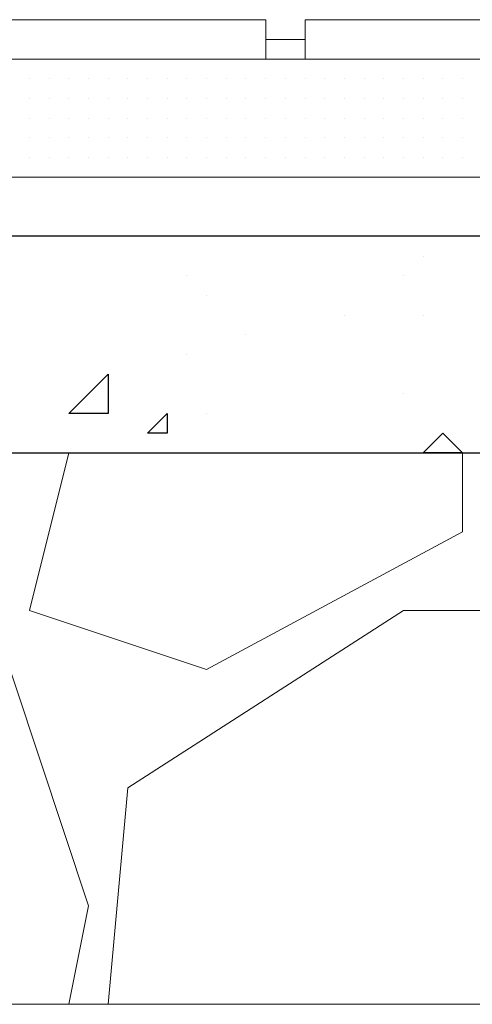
# Model space of a CAD drawing. Header units: metres. Extents: x 5.7 to 89.8, y 4 to 63.5.
# Tile 80 of 256: x 17.884 to 18.105, y 45.389 to 45.87. Entities that reach past the tile are written whole.
import ezdxf

# ---------------------------------------------------------------- set-up
doc = ezdxf.new("R2010")
doc.units = ezdxf.units.M
doc.header["$MEASUREMENT"] = 0
for name, color, linetype in [('PDF17_hatch', 7, 'Continuous'), ('PDF17_hatch-borshi', 7, 'Continuous'), ('PDF17_kaff', 7, 'Continuous')]:
    doc.layers.add(name, color=color, linetype=linetype)

msp = doc.modelspace()

# ---------------------------------------------------------------- linework, layer by layer
at = {"layer": 'PDF17_hatch', "lineweight": 25}
for points in [[(18.08097, 45.75462), (18.08097, 45.75462)], [(17.9654, 45.74499), (17.9654, 45.74499)], [(18.07134, 45.74499), (18.07134, 45.74499)], [(17.97503, 45.73536), (17.97503, 45.73536)], [(18.04245, 45.72573), (18.04245, 45.72573)], [(18.08097, 45.72573), (18.08097, 45.72573)], [(17.99429, 45.7161), (17.99429, 45.7161)], [(17.9654, 45.70646), (17.9654, 45.70646)], [(18.07134, 45.6872), (18.07134, 45.6872)], [(17.97503, 45.67757), (17.97503, 45.67757)], [(18.07134, 45.65831), (18.07134, 45.65831)]]:
    msp.add_lwpolyline(points, dxfattribs=at)
for points in [[(17.92687, 45.67757), (17.90761, 45.67757), (17.92687, 45.69683)], [(17.95577, 45.67757), (17.95577, 45.66794), (17.94614, 45.66794)], [(18.0906, 45.66794), (18.10024, 45.65831), (18.08097, 45.65831)]]:
    msp.add_lwpolyline(points, close=True, dxfattribs=at)
at = {"layer": 'PDF17_hatch-borshi', "lineweight": 18}
for points in [[(17.88835, 45.85093), (17.88835, 45.85093)], [(17.89798, 45.85093), (17.89798, 45.85093)], [(17.89798, 45.85093), (17.89798, 45.85093)], [(17.90761, 45.85093), (17.90761, 45.85093)], [(17.90761, 45.85093), (17.90761, 45.85093)], [(17.90761, 45.85093), (17.90761, 45.85093)], [(17.91724, 45.85093), (17.91724, 45.85093)], [(17.92687, 45.85093), (17.92687, 45.85093)], [(17.9365, 45.85093), (17.9365, 45.85093)], [(17.9365, 45.85093), (17.9365, 45.85093)], [(17.94614, 45.85093), (17.94614, 45.85093)], [(17.97503, 45.85093), (17.97503, 45.85093)], [(17.98466, 45.85093), (17.98466, 45.85093)], [(18.03282, 45.85093), (18.03282, 45.85093)], [(18.0906, 45.85093), (18.0906, 45.85093)], [(17.88835, 45.8413), (17.88835, 45.8413)], [(17.88835, 45.8413), (17.88835, 45.8413)], [(17.89798, 45.8413), (17.89798, 45.8413)], [(17.89798, 45.8413), (17.89798, 45.8413)], [(17.89798, 45.8413), (17.89798, 45.8413)], [(17.89798, 45.8413), (17.89798, 45.8413)], [(17.89798, 45.8413), (17.89798, 45.8413)], [(17.90761, 45.8413), (17.90761, 45.8413)], [(17.90761, 45.8413), (17.90761, 45.8413)], [(17.90761, 45.8413), (17.90761, 45.8413)], [(17.91724, 45.8413), (17.91724, 45.8413)], [(17.91724, 45.8413), (17.91724, 45.8413)], [(17.91724, 45.8413), (17.91724, 45.8413)], [(17.91724, 45.8413), (17.91724, 45.8413)], [(17.92687, 45.8413), (17.92687, 45.8413)], [(17.92687, 45.8413), (17.92687, 45.8413)], [(17.92687, 45.8413), (17.92687, 45.8413)], [(17.9365, 45.8413), (17.9365, 45.8413)], [(17.9365, 45.8413), (17.9365, 45.8413)], [(17.9365, 45.8413), (17.9365, 45.8413)], [(17.9365, 45.8413), (17.9365, 45.8413)], [(17.94614, 45.8413), (17.94614, 45.8413)], [(17.94614, 45.8413), (17.94614, 45.8413)], [(17.94614, 45.8413), (17.94614, 45.8413)], [(17.94614, 45.8413), (17.94614, 45.8413)], [(17.95577, 45.8413), (17.95577, 45.8413)], [(17.95577, 45.8413), (17.95577, 45.8413)], [(17.95577, 45.8413), (17.95577, 45.8413)], [(17.9654, 45.8413), (17.9654, 45.8413)], [(17.9654, 45.8413), (17.9654, 45.8413)], [(17.9654, 45.8413), (17.9654, 45.8413)], [(17.9654, 45.8413), (17.9654, 45.8413)], [(17.97503, 45.8413), (17.97503, 45.8413)], [(17.97503, 45.8413), (17.97503, 45.8413)], [(17.97503, 45.8413), (17.97503, 45.8413)], [(17.97503, 45.8413), (17.97503, 45.8413)], [(17.98466, 45.8413), (17.98466, 45.8413)], [(17.98466, 45.8413), (17.98466, 45.8413)], [(17.98466, 45.8413), (17.98466, 45.8413)], [(17.99429, 45.8413), (17.99429, 45.8413)], [(17.99429, 45.8413), (17.99429, 45.8413)], [(17.99429, 45.8413), (17.99429, 45.8413)], [(18.00392, 45.8413), (18.00392, 45.8413)], [(18.00392, 45.8413), (18.00392, 45.8413)], [(18.00392, 45.8413), (18.00392, 45.8413)], [(18.01355, 45.8413), (18.01355, 45.8413)], [(18.01355, 45.8413), (18.01355, 45.8413)], [(18.01355, 45.8413), (18.01355, 45.8413)], [(18.02319, 45.8413), (18.02319, 45.8413)], [(18.02319, 45.8413), (18.02319, 45.8413)], [(18.02319, 45.8413), (18.02319, 45.8413)], [(18.03282, 45.8413), (18.03282, 45.8413)], [(18.03282, 45.8413), (18.03282, 45.8413)], [(18.03282, 45.8413), (18.03282, 45.8413)], [(18.04245, 45.8413), (18.04245, 45.8413)], [(18.04245, 45.8413), (18.04245, 45.8413)], [(18.05208, 45.8413), (18.05208, 45.8413)], [(18.05208, 45.8413), (18.05208, 45.8413)], [(18.05208, 45.8413), (18.05208, 45.8413)], [(18.06171, 45.8413), (18.06171, 45.8413)], [(18.06171, 45.8413), (18.06171, 45.8413)], [(18.06171, 45.8413), (18.06171, 45.8413)], [(18.07134, 45.8413), (18.07134, 45.8413)], [(18.07134, 45.8413), (18.07134, 45.8413)], [(18.07134, 45.8413), (18.07134, 45.8413)], [(18.08097, 45.8413), (18.08097, 45.8413)], [(18.08097, 45.8413), (18.08097, 45.8413)], [(18.08097, 45.8413), (18.08097, 45.8413)], [(18.0906, 45.8413), (18.0906, 45.8413)], [(18.0906, 45.8413), (18.0906, 45.8413)], [(18.0906, 45.8413), (18.0906, 45.8413)], [(18.10024, 45.8413), (18.10024, 45.8413)], [(18.10024, 45.8413), (18.10024, 45.8413)], [(18.10024, 45.8413), (18.10024, 45.8413)], [(17.88835, 45.83167), (17.88835, 45.83167)], [(17.88835, 45.83167), (17.88835, 45.83167)], [(17.88835, 45.83167), (17.88835, 45.83167)], [(17.89798, 45.83167), (17.89798, 45.83167)], [(17.89798, 45.83167), (17.89798, 45.83167)], [(17.90761, 45.83167), (17.90761, 45.83167)], [(17.90761, 45.83167), (17.90761, 45.83167)], [(17.90761, 45.83167), (17.90761, 45.83167)], [(17.90761, 45.83167), (17.90761, 45.83167)], [(17.91724, 45.83167), (17.91724, 45.83167)], [(17.91724, 45.83167), (17.91724, 45.83167)], [(17.91724, 45.83167), (17.91724, 45.83167)], [(17.92687, 45.83167), (17.92687, 45.83167)], [(17.92687, 45.83167), (17.92687, 45.83167)], [(17.92687, 45.83167), (17.92687, 45.83167)], [(17.92687, 45.83167), (17.92687, 45.83167)], [(17.9365, 45.83167), (17.9365, 45.83167)], [(17.9365, 45.83167), (17.9365, 45.83167)], [(17.94614, 45.83167), (17.94614, 45.83167)], [(17.94614, 45.83167), (17.94614, 45.83167)], [(17.94614, 45.83167), (17.94614, 45.83167)], [(17.94614, 45.83167), (17.94614, 45.83167)], [(17.95577, 45.83167), (17.95577, 45.83167)], [(17.95577, 45.83167), (17.95577, 45.83167)], [(17.9654, 45.83167), (17.9654, 45.83167)], [(17.9654, 45.83167), (17.9654, 45.83167)], [(17.9654, 45.83167), (17.9654, 45.83167)], [(17.9654, 45.83167), (17.9654, 45.83167)], [(17.9654, 45.83167), (17.9654, 45.83167)], [(17.97503, 45.83167), (17.97503, 45.83167)], [(17.97503, 45.83167), (17.97503, 45.83167)], [(17.97503, 45.83167), (17.97503, 45.83167)], [(17.97503, 45.83167), (17.97503, 45.83167)], [(17.98466, 45.83167), (17.98466, 45.83167)], [(17.98466, 45.83167), (17.98466, 45.83167)], [(17.98466, 45.83167), (17.98466, 45.83167)], [(17.99429, 45.83167), (17.99429, 45.83167)], [(17.99429, 45.83167), (17.99429, 45.83167)], [(17.99429, 45.83167), (17.99429, 45.83167)], [(17.99429, 45.83167), (17.99429, 45.83167)], [(18.00392, 45.83167), (18.00392, 45.83167)], [(18.00392, 45.83167), (18.00392, 45.83167)], [(18.00392, 45.83167), (18.00392, 45.83167)], [(18.00392, 45.83167), (18.00392, 45.83167)], [(18.01355, 45.83167), (18.01355, 45.83167)], [(18.01355, 45.83167), (18.01355, 45.83167)], [(18.02319, 45.83167), (18.02319, 45.83167)], [(18.02319, 45.83167), (18.02319, 45.83167)], [(18.02319, 45.83167), (18.02319, 45.83167)], [(18.02319, 45.83167), (18.02319, 45.83167)], [(18.03282, 45.83167), (18.03282, 45.83167)], [(18.03282, 45.83167), (18.03282, 45.83167)], [(18.03282, 45.83167), (18.03282, 45.83167)], [(18.03282, 45.83167), (18.03282, 45.83167)], [(18.04245, 45.83167), (18.04245, 45.83167)], [(18.04245, 45.83167), (18.04245, 45.83167)], [(18.04245, 45.83167), (18.04245, 45.83167)], [(18.05208, 45.83167), (18.05208, 45.83167)], [(18.05208, 45.83167), (18.05208, 45.83167)], [(18.05208, 45.83167), (18.05208, 45.83167)], [(18.05208, 45.83167), (18.05208, 45.83167)], [(18.06171, 45.83167), (18.06171, 45.83167)], [(18.06171, 45.83167), (18.06171, 45.83167)], [(18.06171, 45.83167), (18.06171, 45.83167)], [(18.07134, 45.83167), (18.07134, 45.83167)], [(18.07134, 45.83167), (18.07134, 45.83167)], [(18.07134, 45.83167), (18.07134, 45.83167)], [(18.08097, 45.83167), (18.08097, 45.83167)], [(18.08097, 45.83167), (18.08097, 45.83167)], [(18.08097, 45.83167), (18.08097, 45.83167)], [(18.0906, 45.83167), (18.0906, 45.83167)], [(18.0906, 45.83167), (18.0906, 45.83167)], [(18.0906, 45.83167), (18.0906, 45.83167)], [(18.10024, 45.83167), (18.10024, 45.83167)], [(18.10024, 45.83167), (18.10024, 45.83167)], [(18.10024, 45.83167), (18.10024, 45.83167)], [(18.10024, 45.83167), (18.10024, 45.83167)], [(17.88835, 45.82204), (17.88835, 45.82204)], [(17.88835, 45.82204), (17.88835, 45.82204)], [(17.88835, 45.82204), (17.88835, 45.82204)], [(17.89798, 45.82204), (17.89798, 45.82204)], [(17.89798, 45.82204), (17.89798, 45.82204)], [(17.89798, 45.82204), (17.89798, 45.82204)], [(17.89798, 45.82204), (17.89798, 45.82204)], [(17.89798, 45.82204), (17.89798, 45.82204)], [(17.89798, 45.82204), (17.89798, 45.82204)], [(17.90761, 45.82204), (17.90761, 45.82204)], [(17.90761, 45.82204), (17.90761, 45.82204)], [(17.90761, 45.82204), (17.90761, 45.82204)], [(17.91724, 45.82204), (17.91724, 45.82204)], [(17.91724, 45.82204), (17.91724, 45.82204)], [(17.91724, 45.82204), (17.91724, 45.82204)], [(17.91724, 45.82204), (17.91724, 45.82204)], [(17.92687, 45.82204), (17.92687, 45.82204)], [(17.92687, 45.82204), (17.92687, 45.82204)], [(17.9365, 45.82204), (17.9365, 45.82204)], [(17.9365, 45.82204), (17.9365, 45.82204)], [(17.9365, 45.82204), (17.9365, 45.82204)], [(17.9365, 45.82204), (17.9365, 45.82204)], [(17.94614, 45.82204), (17.94614, 45.82204)], [(17.94614, 45.82204), (17.94614, 45.82204)], [(17.95577, 45.82204), (17.95577, 45.82204)], [(17.95577, 45.82204), (17.95577, 45.82204)], [(17.95577, 45.82204), (17.95577, 45.82204)], [(17.95577, 45.82204), (17.95577, 45.82204)], [(17.9654, 45.82204), (17.9654, 45.82204)], [(17.9654, 45.82204), (17.9654, 45.82204)], [(17.9654, 45.82204), (17.9654, 45.82204)], [(17.97503, 45.82204), (17.97503, 45.82204)], [(17.97503, 45.82204), (17.97503, 45.82204)], [(17.97503, 45.82204), (17.97503, 45.82204)], [(17.98466, 45.82204), (17.98466, 45.82204)], [(17.98466, 45.82204), (17.98466, 45.82204)], [(17.98466, 45.82204), (17.98466, 45.82204)], [(17.99429, 45.82204), (17.99429, 45.82204)], [(17.99429, 45.82204), (17.99429, 45.82204)], [(17.99429, 45.82204), (17.99429, 45.82204)], [(17.99429, 45.82204), (17.99429, 45.82204)], [(18.00392, 45.82204), (18.00392, 45.82204)], [(18.00392, 45.82204), (18.00392, 45.82204)], [(18.01355, 45.82204), (18.01355, 45.82204)], [(18.01355, 45.82204), (18.01355, 45.82204)], [(18.01355, 45.82204), (18.01355, 45.82204)], [(18.02319, 45.82204), (18.02319, 45.82204)], [(18.02319, 45.82204), (18.02319, 45.82204)], [(18.02319, 45.82204), (18.02319, 45.82204)], [(18.03282, 45.82204), (18.03282, 45.82204)], [(18.03282, 45.82204), (18.03282, 45.82204)], [(18.03282, 45.82204), (18.03282, 45.82204)], [(18.03282, 45.82204), (18.03282, 45.82204)], [(18.04245, 45.82204), (18.04245, 45.82204)], [(18.04245, 45.82204), (18.04245, 45.82204)], [(18.05208, 45.82204), (18.05208, 45.82204)], [(18.05208, 45.82204), (18.05208, 45.82204)], [(18.05208, 45.82204), (18.05208, 45.82204)], [(18.05208, 45.82204), (18.05208, 45.82204)], [(18.06171, 45.82204), (18.06171, 45.82204)], [(18.06171, 45.82204), (18.06171, 45.82204)], [(18.06171, 45.82204), (18.06171, 45.82204)], [(18.07134, 45.82204), (18.07134, 45.82204)], [(18.07134, 45.82204), (18.07134, 45.82204)], [(18.08097, 45.82204), (18.08097, 45.82204)], [(18.08097, 45.82204), (18.08097, 45.82204)], [(18.08097, 45.82204), (18.08097, 45.82204)], [(18.08097, 45.82204), (18.08097, 45.82204)], [(18.0906, 45.82204), (18.0906, 45.82204)], [(18.0906, 45.82204), (18.0906, 45.82204)], [(18.0906, 45.82204), (18.0906, 45.82204)], [(18.10024, 45.82204), (18.10024, 45.82204)], [(18.10024, 45.82204), (18.10024, 45.82204)], [(18.10024, 45.82204), (18.10024, 45.82204)], [(17.88835, 45.81241), (17.88835, 45.81241)], [(17.88835, 45.81241), (17.88835, 45.81241)], [(17.88835, 45.81241), (17.88835, 45.81241)], [(17.88835, 45.81241), (17.88835, 45.81241)], [(17.89798, 45.81241), (17.89798, 45.81241)], [(17.89798, 45.81241), (17.89798, 45.81241)], [(17.90761, 45.81241), (17.90761, 45.81241)], [(17.90761, 45.81241), (17.90761, 45.81241)], [(17.90761, 45.81241), (17.90761, 45.81241)], [(17.90761, 45.81241), (17.90761, 45.81241)], [(17.91724, 45.81241), (17.91724, 45.81241)], [(17.91724, 45.81241), (17.91724, 45.81241)], [(17.92687, 45.81241), (17.92687, 45.81241)], [(17.92687, 45.81241), (17.92687, 45.81241)], [(17.92687, 45.81241), (17.92687, 45.81241)], [(17.92687, 45.81241), (17.92687, 45.81241)], [(17.9365, 45.81241), (17.9365, 45.81241)], [(17.9365, 45.81241), (17.9365, 45.81241)], [(17.94614, 45.81241), (17.94614, 45.81241)], [(17.94614, 45.81241), (17.94614, 45.81241)], [(17.94614, 45.81241), (17.94614, 45.81241)], [(17.94614, 45.81241), (17.94614, 45.81241)], [(17.95577, 45.81241), (17.95577, 45.81241)], [(17.95577, 45.81241), (17.95577, 45.81241)], [(17.9654, 45.81241), (17.9654, 45.81241)], [(17.9654, 45.81241), (17.9654, 45.81241)], [(17.9654, 45.81241), (17.9654, 45.81241)], [(17.9654, 45.81241), (17.9654, 45.81241)], [(17.9654, 45.81241), (17.9654, 45.81241)], [(17.97503, 45.81241), (17.97503, 45.81241)], [(17.97503, 45.81241), (17.97503, 45.81241)], [(17.98466, 45.81241), (17.98466, 45.81241)], [(17.98466, 45.81241), (17.98466, 45.81241)], [(17.98466, 45.81241), (17.98466, 45.81241)], [(17.98466, 45.81241), (17.98466, 45.81241)], [(17.99429, 45.81241), (17.99429, 45.81241)], [(17.99429, 45.81241), (17.99429, 45.81241)], [(17.99429, 45.81241), (17.99429, 45.81241)], [(18.00392, 45.81241), (18.00392, 45.81241)], [(18.00392, 45.81241), (18.00392, 45.81241)], [(18.00392, 45.81241), (18.00392, 45.81241)], [(18.00392, 45.81241), (18.00392, 45.81241)], [(18.01355, 45.81241), (18.01355, 45.81241)], [(18.01355, 45.81241), (18.01355, 45.81241)], [(18.01355, 45.81241), (18.01355, 45.81241)], [(18.01355, 45.81241), (18.01355, 45.81241)], [(18.02319, 45.81241), (18.02319, 45.81241)], [(18.02319, 45.81241), (18.02319, 45.81241)], [(18.02319, 45.81241), (18.02319, 45.81241)], [(18.02319, 45.81241), (18.02319, 45.81241)], [(18.02319, 45.81241), (18.02319, 45.81241)], [(18.03282, 45.81241), (18.03282, 45.81241)], [(18.03282, 45.81241), (18.03282, 45.81241)], [(18.03282, 45.81241), (18.03282, 45.81241)], [(18.03282, 45.81241), (18.03282, 45.81241)], [(18.04245, 45.81241), (18.04245, 45.81241)], [(18.04245, 45.81241), (18.04245, 45.81241)], [(18.04245, 45.81241), (18.04245, 45.81241)], [(18.05208, 45.81241), (18.05208, 45.81241)], [(18.05208, 45.81241), (18.05208, 45.81241)], [(18.05208, 45.81241), (18.05208, 45.81241)], [(18.06171, 45.81241), (18.06171, 45.81241)], [(18.06171, 45.81241), (18.06171, 45.81241)], [(18.06171, 45.81241), (18.06171, 45.81241)], [(18.07134, 45.81241), (18.07134, 45.81241)], [(18.07134, 45.81241), (18.07134, 45.81241)], [(18.08097, 45.81241), (18.08097, 45.81241)], [(18.08097, 45.81241), (18.08097, 45.81241)], [(18.08097, 45.81241), (18.08097, 45.81241)], [(18.08097, 45.81241), (18.08097, 45.81241)], [(18.0906, 45.81241), (18.0906, 45.81241)], [(18.0906, 45.81241), (18.0906, 45.81241)], [(18.0906, 45.81241), (18.0906, 45.81241)], [(18.10024, 45.81241), (18.10024, 45.81241)], [(18.10024, 45.81241), (18.10024, 45.81241)], [(17.88835, 45.80278), (17.88835, 45.80278)], [(17.88835, 45.80278), (17.88835, 45.80278)], [(17.88835, 45.80278), (17.88835, 45.80278)], [(17.89798, 45.80278), (17.89798, 45.80278)], [(17.89798, 45.80278), (17.89798, 45.80278)], [(17.89798, 45.80278), (17.89798, 45.80278)], [(17.89798, 45.80278), (17.89798, 45.80278)], [(17.90761, 45.80278), (17.90761, 45.80278)], [(17.90761, 45.80278), (17.90761, 45.80278)], [(17.90761, 45.80278), (17.90761, 45.80278)], [(17.91724, 45.80278), (17.91724, 45.80278)], [(17.91724, 45.80278), (17.91724, 45.80278)], [(17.91724, 45.80278), (17.91724, 45.80278)], [(17.91724, 45.80278), (17.91724, 45.80278)], [(17.92687, 45.80278), (17.92687, 45.80278)], [(17.92687, 45.80278), (17.92687, 45.80278)], [(17.9365, 45.80278), (17.9365, 45.80278)], [(17.9365, 45.80278), (17.9365, 45.80278)], [(17.9365, 45.80278), (17.9365, 45.80278)], [(17.9365, 45.80278), (17.9365, 45.80278)], [(17.94614, 45.80278), (17.94614, 45.80278)], [(17.94614, 45.80278), (17.94614, 45.80278)], [(17.94614, 45.80278), (17.94614, 45.80278)], [(17.95577, 45.80278), (17.95577, 45.80278)], [(17.95577, 45.80278), (17.95577, 45.80278)], [(17.95577, 45.80278), (17.95577, 45.80278)], [(17.95577, 45.80278), (17.95577, 45.80278)], [(17.95577, 45.80278), (17.95577, 45.80278)], [(17.9654, 45.80278), (17.9654, 45.80278)], [(17.9654, 45.80278), (17.9654, 45.80278)], [(17.97503, 45.80278), (17.97503, 45.80278)], [(17.97503, 45.80278), (17.97503, 45.80278)], [(17.97503, 45.80278), (17.97503, 45.80278)], [(17.98466, 45.80278), (17.98466, 45.80278)], [(17.98466, 45.80278), (17.98466, 45.80278)], [(17.98466, 45.80278), (17.98466, 45.80278)], [(17.99429, 45.80278), (17.99429, 45.80278)], [(17.99429, 45.80278), (17.99429, 45.80278)], [(17.99429, 45.80278), (17.99429, 45.80278)], [(17.99429, 45.80278), (17.99429, 45.80278)], [(18.00392, 45.80278), (18.00392, 45.80278)], [(18.01355, 45.80278), (18.01355, 45.80278)], [(18.01355, 45.80278), (18.01355, 45.80278)], [(18.01355, 45.80278), (18.01355, 45.80278)], [(18.01355, 45.80278), (18.01355, 45.80278)], [(18.01355, 45.80278), (18.01355, 45.80278)], [(18.02319, 45.80278), (18.02319, 45.80278)], [(18.02319, 45.80278), (18.02319, 45.80278)], [(18.02319, 45.80278), (18.02319, 45.80278)], [(18.03282, 45.80278), (18.03282, 45.80278)], [(18.03282, 45.80278), (18.03282, 45.80278)], [(18.03282, 45.80278), (18.03282, 45.80278)], [(18.04245, 45.80278), (18.04245, 45.80278)], [(18.04245, 45.80278), (18.04245, 45.80278)], [(18.04245, 45.80278), (18.04245, 45.80278)], [(18.04245, 45.80278), (18.04245, 45.80278)], [(18.05208, 45.80278), (18.05208, 45.80278)], [(18.05208, 45.80278), (18.05208, 45.80278)], [(18.05208, 45.80278), (18.05208, 45.80278)], [(18.05208, 45.80278), (18.05208, 45.80278)], [(18.06171, 45.80278), (18.06171, 45.80278)], [(18.06171, 45.80278), (18.06171, 45.80278)], [(18.06171, 45.80278), (18.06171, 45.80278)], [(18.06171, 45.80278), (18.06171, 45.80278)], [(18.07134, 45.80278), (18.07134, 45.80278)], [(18.07134, 45.80278), (18.07134, 45.80278)], [(18.07134, 45.80278), (18.07134, 45.80278)], [(18.08097, 45.80278), (18.08097, 45.80278)], [(18.08097, 45.80278), (18.08097, 45.80278)], [(18.08097, 45.80278), (18.08097, 45.80278)], [(18.08097, 45.80278), (18.08097, 45.80278)], [(18.0906, 45.80278), (18.0906, 45.80278)], [(18.0906, 45.80278), (18.0906, 45.80278)], [(18.0906, 45.80278), (18.0906, 45.80278)], [(18.0906, 45.80278), (18.0906, 45.80278)], [(18.10024, 45.80278), (18.10024, 45.80278)], [(18.10024, 45.80278), (18.10024, 45.80278)], [(18.10024, 45.80278), (18.10024, 45.80278)], [(18.10024, 45.80278), (18.10024, 45.80278)], [(17.88835, 45.79315), (17.88835, 45.79315)], [(17.89798, 45.79315), (17.89798, 45.79315)], [(17.90761, 45.79315), (17.90761, 45.79315)], [(17.90761, 45.79315), (17.90761, 45.79315)], [(17.91724, 45.79315), (17.91724, 45.79315)], [(17.92687, 45.79315), (17.92687, 45.79315)], [(17.92687, 45.79315), (17.92687, 45.79315)], [(17.92687, 45.79315), (17.92687, 45.79315)], [(17.92687, 45.79315), (17.92687, 45.79315)], [(17.9365, 45.79315), (17.9365, 45.79315)], [(17.9365, 45.79315), (17.9365, 45.79315)], [(17.94614, 45.79315), (17.94614, 45.79315)], [(17.9654, 45.79315), (17.9654, 45.79315)], [(17.9654, 45.79315), (17.9654, 45.79315)], [(17.9654, 45.79315), (17.9654, 45.79315)], [(17.98466, 45.79315), (17.98466, 45.79315)], [(17.98466, 45.79315), (17.98466, 45.79315)], [(17.98466, 45.79315), (17.98466, 45.79315)], [(17.99429, 45.79315), (17.99429, 45.79315)], [(18.00392, 45.79315), (18.00392, 45.79315)], [(18.01355, 45.79315), (18.01355, 45.79315)], [(18.01355, 45.79315), (18.01355, 45.79315)], [(18.02319, 45.79315), (18.02319, 45.79315)], [(18.02319, 45.79315), (18.02319, 45.79315)], [(18.03282, 45.79315), (18.03282, 45.79315)], [(18.03282, 45.79315), (18.03282, 45.79315)], [(18.04245, 45.79315), (18.04245, 45.79315)], [(18.05208, 45.79315), (18.05208, 45.79315)], [(18.05208, 45.79315), (18.05208, 45.79315)], [(18.05208, 45.79315), (18.05208, 45.79315)], [(18.05208, 45.79315), (18.05208, 45.79315)], [(18.06171, 45.79315), (18.06171, 45.79315)], [(18.06171, 45.79315), (18.06171, 45.79315)], [(18.07134, 45.79315), (18.07134, 45.79315)], [(18.07134, 45.79315), (18.07134, 45.79315)], [(18.08097, 45.79315), (18.08097, 45.79315)], [(18.08097, 45.79315), (18.08097, 45.79315)], [(18.08097, 45.79315), (18.08097, 45.79315)], [(18.0906, 45.79315), (18.0906, 45.79315)], [(18.0906, 45.79315), (18.0906, 45.79315)], [(18.0906, 45.79315), (18.0906, 45.79315)], [(18.0906, 45.79315), (18.0906, 45.79315)], [(17.90761, 45.65831), (17.88835, 45.58126), (17.97503, 45.55237), (18.10024, 45.61978), (18.10024, 45.65831)], [(17.90761, 45.38864), (17.91724, 45.43679), (17.86909, 45.58126), (17.75351, 45.62942), (17.63794, 45.562), (17.59941, 45.38864)], [(17.92687, 45.38864), (17.9365, 45.49458), (18.07134, 45.58126), (18.15802, 45.58126), (18.18692, 45.50421), (18.12913, 45.38864)]]:
    msp.add_lwpolyline(points, dxfattribs=at)
at = {"layer": 'PDF17_kaff', "lineweight": 20}
for points in [[(17.79204, 45.8702), (18.00392, 45.8702)], [(18.02319, 45.8702), (18.23507, 45.8702)]]:
    msp.add_lwpolyline(points, close=True, dxfattribs=at)
for points in [[(18.00392, 45.8702), (18.00392, 45.85093)], [(18.02319, 45.8702), (18.02319, 45.85093)], [(18.02319, 45.86056), (18.00392, 45.86056)], [(21.82751, 45.85093), (11.29098, 45.85093)], [(21.82751, 45.79315), (11.29098, 45.79315)], [(11.29098, 45.76425), (21.82751, 45.76425), (11.29098, 45.76425)], [(11.31024, 45.38864), (21.53857, 45.38864)]]:
    msp.add_lwpolyline(points, dxfattribs=at)
at = {"layer": 'PDF17_kaff', "lineweight": 30}
for points in [[(21.82751, 45.76425), (11.29098, 45.76425)], [(11.29098, 45.65831), (21.82751, 45.65831)]]:
    msp.add_lwpolyline(points, dxfattribs=at)

doc.saveas('drawing.dxf')
